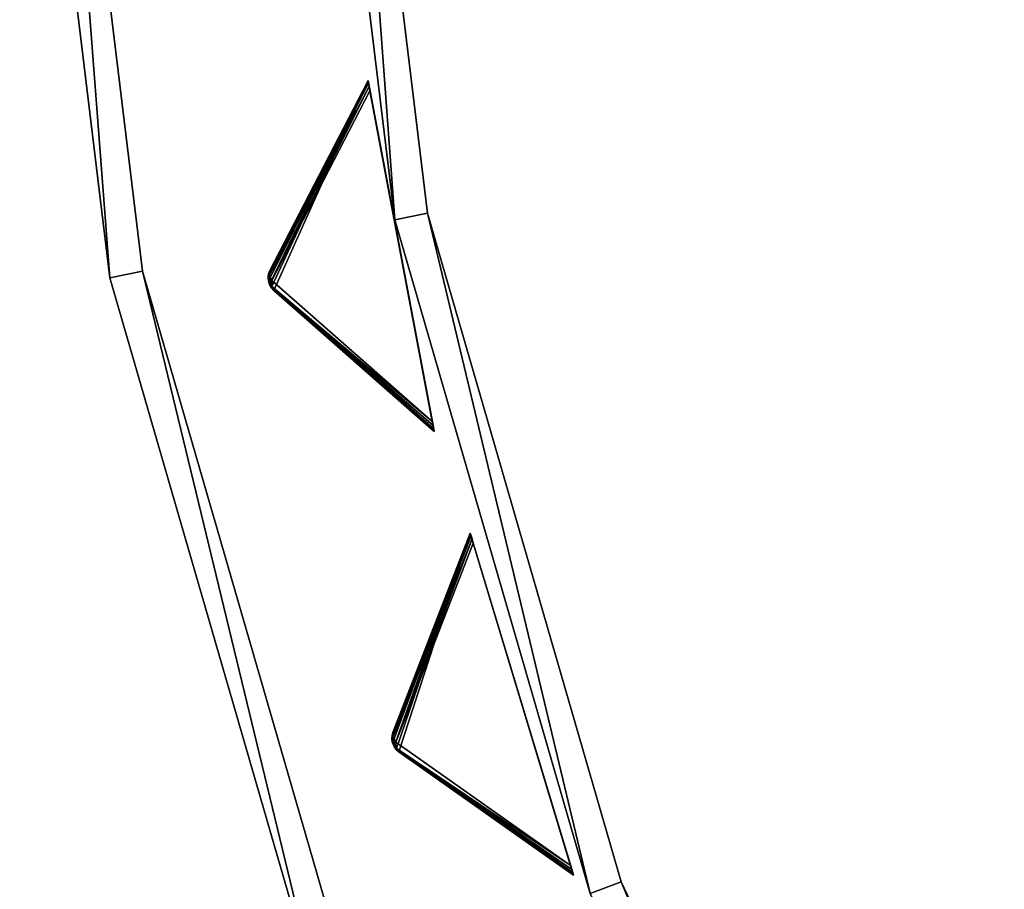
# Model space of a CAD drawing. Extents: x 1035 to 1594, y -280 to 280.
# Tile 156 of 256: x 1035 to 1094, y -93 to -40. Entities that reach past the tile are written whole.
import ezdxf

# ---------------------------------------------------------------- set-up
doc = ezdxf.new("R2010")
doc.units = 0
doc.header["$LTSCALE"] = 25.4
doc.layers.get('0').update_dxf_attribs({"color": 13, "linetype": 'CONTINUOUS'})

# ---------------------------------------------------------------- blocks, each defined once
blk = doc.blocks.new('GRUPUJ_3')
at = {"color": 254}
mesh = blk.add_polyface(dxfattribs=at)
corners = [(11.892, 226.507, 150), (6.217, 213.871, 139.866), (15.876, 205.379, 150), (6.068, 214.034, 139.717), (5.959, 214.225, 139.625), (5.895, 214.436, 139.594), (5.878, 214.656, 139.625), (5.91, 214.875, 139.717), (5.989, 215.081, 139.866)]
mesh.append_faces([[corners[k] for k in face] for face in [(0, 1, 2), (7, 0, 8)]], dxfattribs={"vtx0": -1, "color": 254})
mesh.append_faces([[corners[k] for k in face] for face in [(1, 0, 3), (3, 0, 4), (4, 0, 5), (5, 0, 6), (6, 0, 7)]], dxfattribs={"vtx0": -1, "vtx1": -1, "color": 254})
mesh = blk.add_polyface(dxfattribs=at)
corners = [(11.892, 226.507, 0.616), (11.899, 226.466, 0.357), (5.953, 214.797, 10.41)]
mesh.append_faces([[corners[k] for k in face] for face in [(0, 1, 2)]], dxfattribs={"color": 254})
mesh = blk.add_polyface(dxfattribs=at)
corners = [(11.892, 226.507, 0.616), (5.953, 214.797, 10.41), (5.989, 215.081, 10.75)]
mesh.append_faces([[corners[k] for k in face] for face in [(0, 1, 2)]], dxfattribs={"color": 254})
mesh = blk.add_polyface(dxfattribs=at)
corners = [(11.899, 226.466, 0.357), (11.922, 226.347, 0.162), (5.953, 214.797, 10.41)]
mesh.append_faces([[corners[k] for k in face] for face in [(0, 1, 2)]], dxfattribs={"color": 254})
mesh = blk.add_polyface(dxfattribs=at)
corners = [(11.892, 226.507, 150), (5.989, 215.081, 10.75), (5.989, 215.081, 139.866), (11.892, 226.507, 0.616)]
mesh.append_faces([[corners[k] for k in face] for face in [(0, 1, 2), (1, 0, 3)]], dxfattribs={"vtx0": -1, "color": 254})
mesh = blk.add_polyface(dxfattribs=at)
corners = [(15.868, 205.419, 0.357), (15.876, 205.379, 150), (15.876, 205.379, 0.616), (11.892, 226.507, 150), (15.846, 205.538, 0.162), (15.809, 205.73, 0.041), (15.761, 205.984), (12.006, 225.902), (11.958, 226.156, 0.041), (11.922, 226.347, 0.162), (11.899, 226.466, 0.357), (11.892, 226.507, 0.616)]
mesh.append_faces([[corners[k] for k in face] for face in [(0, 1, 2), (3, 10, 11)]], dxfattribs={"vtx0": -1, "color": 254})
mesh.append_faces([[corners[k] for k in face] for face in [(1, 0, 3)]], dxfattribs={"vtx0": -1, "vtx1": -1, "color": 254})
mesh.append_faces([[corners[k] for k in face] for face in [(3, 0, 4), (3, 4, 5), (3, 5, 6), (3, 6, 7), (3, 7, 8), (3, 8, 9), (3, 9, 10)]], dxfattribs={"vtx0": -1, "vtx2": -1, "color": 254})
mesh = blk.add_polyface(dxfattribs=at)
corners = [(11.922, 226.347, 0.162), (11.958, 226.156, 0.041), (5.953, 214.797, 10.41)]
mesh.append_faces([[corners[k] for k in face] for face in [(0, 1, 2)]], dxfattribs={"color": 254})
mesh = blk.add_polyface(dxfattribs=at)
corners = [(11.958, 226.156, 0.041), (6.103, 214.476, 10.134), (5.953, 214.797, 10.41)]
mesh.append_faces([[corners[k] for k in face] for face in [(0, 1, 2)]], dxfattribs={"color": 254})
mesh = blk.add_polyface(dxfattribs=at)
corners = [(11.958, 226.156, 0.041), (12.006, 225.902), (6.103, 214.476, 10.134)]
mesh.append_faces([[corners[k] for k in face] for face in [(0, 1, 2)]], dxfattribs={"color": 254})
mesh = blk.add_polyface(dxfattribs=at)
corners = [(12.006, 225.902), (15.761, 205.984), (6.103, 214.476, 10.134)]
mesh.append_faces([[corners[k] for k in face] for face in [(0, 1, 2)]], dxfattribs={"color": 254})
mesh = blk.add_polyface(dxfattribs=at)
corners = [(5.91, 214.875, 139.717), (5.883, 214.731, 10.75), (5.878, 214.656, 139.625)]
mesh.append_faces([[corners[k] for k in face] for face in [(0, 1, 2)]], dxfattribs={"color": 254})
mesh = blk.add_polyface(dxfattribs=at)
corners = [(5.883, 214.731, 10.75), (5.907, 214.633, 10.507), (5.878, 214.656, 10.75)]
mesh.append_faces([[corners[k] for k in face] for face in [(0, 1, 2)]], dxfattribs={"color": 254})
mesh = blk.add_polyface(dxfattribs=at)
corners = [(5.883, 214.731, 10.75), (5.878, 214.656, 10.75), (5.878, 214.656, 139.625)]
mesh.append_faces([[corners[k] for k in face] for face in [(0, 1, 2)]], dxfattribs={"color": 254})
mesh = blk.add_polyface(dxfattribs=at)
corners = [(5.878, 214.656, 10.75), (5.959, 214.225, 139.625), (5.895, 214.436, 139.594)]
mesh.append_faces([[corners[k] for k in face] for face in [(0, 1, 2)]], dxfattribs={"color": 254})
mesh = blk.add_polyface(dxfattribs=at)
corners = [(5.878, 214.656, 10.75), (5.895, 214.436, 139.594), (5.878, 214.656, 139.625)]
mesh.append_faces([[corners[k] for k in face] for face in [(0, 1, 2)]], dxfattribs={"color": 254})
mesh = blk.add_polyface(dxfattribs=at)
corners = [(5.878, 214.656, 10.75), (5.959, 214.225, 10.75), (5.959, 214.225, 139.625)]
mesh.append_faces([[corners[k] for k in face] for face in [(0, 1, 2)]], dxfattribs={"color": 254})
mesh = blk.add_polyface(dxfattribs=at)
corners = [(5.878, 214.656, 10.75), (5.907, 214.633, 10.507), (5.959, 214.225, 10.75)]
mesh.append_faces([[corners[k] for k in face] for face in [(0, 1, 2)]], dxfattribs={"color": 254})
mesh = blk.add_polyface(dxfattribs=at)
corners = [(5.989, 215.081, 10.75), (5.907, 214.633, 10.507), (5.883, 214.731, 10.75)]
mesh.append_faces([[corners[k] for k in face] for face in [(0, 1, 2)]], dxfattribs={"color": 254})
mesh = blk.add_polyface(dxfattribs=at)
corners = [(5.989, 215.081, 10.75), (5.883, 214.731, 10.75), (5.91, 214.875, 139.717)]
mesh.append_faces([[corners[k] for k in face] for face in [(0, 1, 2)]], dxfattribs={"color": 254})
mesh = blk.add_polyface(dxfattribs=at)
corners = [(5.989, 215.081, 10.75), (5.953, 214.797, 10.41), (5.907, 214.633, 10.507)]
mesh.append_faces([[corners[k] for k in face] for face in [(0, 1, 2)]], dxfattribs={"color": 254})
mesh = blk.add_polyface(dxfattribs=at)
corners = [(5.953, 214.797, 10.41), (6.103, 214.476, 10.134), (5.907, 214.633, 10.507)]
mesh.append_faces([[corners[k] for k in face] for face in [(0, 1, 2)]], dxfattribs={"color": 254})
mesh = blk.add_polyface(dxfattribs=at)
corners = [(5.907, 214.633, 10.507), (5.916, 214.441, 10.541), (5.959, 214.225, 10.75)]
mesh.append_faces([[corners[k] for k in face] for face in [(0, 1, 2)]], dxfattribs={"color": 254})
mesh = blk.add_polyface(dxfattribs=at)
corners = [(5.907, 214.633, 10.507), (6.103, 214.476, 10.134), (5.916, 214.441, 10.541)]
mesh.append_faces([[corners[k] for k in face] for face in [(0, 1, 2)]], dxfattribs={"color": 254})
mesh = blk.add_polyface(dxfattribs=at)
corners = [(5.989, 215.081, 10.75), (5.91, 214.875, 139.717), (5.989, 215.081, 139.866)]
mesh.append_faces([[corners[k] for k in face] for face in [(0, 1, 2)]], dxfattribs={"color": 254})
mesh = blk.add_polyface(dxfattribs=at)
corners = [(6.103, 214.476, 10.134), (5.978, 214.258, 10.507), (5.916, 214.441, 10.541)]
mesh.append_faces([[corners[k] for k in face] for face in [(0, 1, 2)]], dxfattribs={"color": 254})
mesh = blk.add_polyface(dxfattribs=at)
corners = [(5.916, 214.441, 10.541), (5.978, 214.258, 10.507), (5.959, 214.225, 10.75)]
mesh.append_faces([[corners[k] for k in face] for face in [(0, 1, 2)]], dxfattribs={"color": 254})
mesh = blk.add_polyface(dxfattribs=at)
corners = [(5.978, 214.258, 10.507), (5.991, 214.158, 10.75), (5.959, 214.225, 10.75)]
mesh.append_faces([[corners[k] for k in face] for face in [(0, 1, 2)]], dxfattribs={"color": 254})
mesh = blk.add_polyface(dxfattribs=at)
corners = [(5.959, 214.225, 10.75), (6.068, 214.034, 139.717), (5.959, 214.225, 139.625)]
mesh.append_faces([[corners[k] for k in face] for face in [(0, 1, 2)]], dxfattribs={"color": 254})
mesh = blk.add_polyface(dxfattribs=at)
corners = [(5.959, 214.225, 10.75), (5.991, 214.158, 10.75), (6.217, 213.871, 139.866)]
mesh.append_faces([[corners[k] for k in face] for face in [(0, 1, 2)]], dxfattribs={"color": 254})
mesh = blk.add_polyface(dxfattribs=at)
corners = [(5.959, 214.225, 10.75), (6.217, 213.871, 139.866), (6.068, 214.034, 139.717)]
mesh.append_faces([[corners[k] for k in face] for face in [(0, 1, 2)]], dxfattribs={"color": 254})
mesh = blk.add_polyface(dxfattribs=at)
corners = [(6.103, 214.476, 10.134), (6.081, 214.122, 10.41), (5.978, 214.258, 10.507)]
mesh.append_faces([[corners[k] for k in face] for face in [(0, 1, 2)]], dxfattribs={"color": 254})
mesh = blk.add_polyface(dxfattribs=at)
corners = [(5.978, 214.258, 10.507), (6.081, 214.122, 10.41), (5.991, 214.158, 10.75)]
mesh.append_faces([[corners[k] for k in face] for face in [(0, 1, 2)]], dxfattribs={"color": 254})
mesh = blk.add_polyface(dxfattribs=at)
corners = [(5.991, 214.158, 10.75), (6.081, 214.122, 10.41), (6.217, 213.871, 10.75)]
mesh.append_faces([[corners[k] for k in face] for face in [(0, 1, 2)]], dxfattribs={"color": 254})
mesh = blk.add_polyface(dxfattribs=at)
corners = [(5.991, 214.158, 10.75), (6.217, 213.871, 10.75), (6.217, 213.871, 139.866)]
mesh.append_faces([[corners[k] for k in face] for face in [(0, 1, 2)]], dxfattribs={"color": 254})
mesh = blk.add_polyface(dxfattribs=at)
corners = [(6.103, 214.476, 10.134), (15.761, 205.984), (6.081, 214.122, 10.41)]
mesh.append_faces([[corners[k] for k in face] for face in [(0, 1, 2)]], dxfattribs={"color": 254})
mesh = blk.add_polyface(dxfattribs=at)
corners = [(6.081, 214.122, 10.41), (15.868, 205.419, 0.357), (6.217, 213.871, 10.75)]
mesh.append_faces([[corners[k] for k in face] for face in [(0, 1, 2)]], dxfattribs={"color": 254})
mesh = blk.add_polyface(dxfattribs=at)
corners = [(6.081, 214.122, 10.41), (15.846, 205.538, 0.162), (15.868, 205.419, 0.357)]
mesh.append_faces([[corners[k] for k in face] for face in [(0, 1, 2)]], dxfattribs={"color": 254})
mesh = blk.add_polyface(dxfattribs=at)
corners = [(6.081, 214.122, 10.41), (15.809, 205.73, 0.041), (15.846, 205.538, 0.162)]
mesh.append_faces([[corners[k] for k in face] for face in [(0, 1, 2)]], dxfattribs={"color": 254})
mesh = blk.add_polyface(dxfattribs=at)
corners = [(6.081, 214.122, 10.41), (15.761, 205.984), (15.809, 205.73, 0.041)]
mesh.append_faces([[corners[k] for k in face] for face in [(0, 1, 2)]], dxfattribs={"color": 254})
mesh = blk.add_polyface(dxfattribs=at)
corners = [(15.876, 205.379, 150), (6.217, 213.871, 10.75), (15.876, 205.379, 0.616), (6.217, 213.871, 139.866)]
mesh.append_faces([[corners[k] for k in face] for face in [(0, 1, 2), (1, 0, 3)]], dxfattribs={"vtx0": -1, "color": 254})
mesh = blk.add_polyface(dxfattribs=at)
corners = [(6.217, 213.871, 10.75), (15.868, 205.419, 0.357), (15.876, 205.379, 0.616)]
mesh.append_faces([[corners[k] for k in face] for face in [(0, 1, 2)]], dxfattribs={"color": 254})
mesh = blk.add_polyface(dxfattribs=at)
corners = [(18.048, 199.247, 150), (13.748, 186.08, 139.866), (24.255, 178.663, 150), (13.583, 186.226, 139.717), (13.454, 186.405, 139.625), (13.368, 186.608, 139.594), (13.328, 186.825, 139.625), (13.336, 187.045, 139.717), (13.393, 187.259, 139.866)]
mesh.append_faces([[corners[k] for k in face] for face in [(0, 1, 2), (7, 0, 8)]], dxfattribs={"vtx0": -1, "color": 254})
mesh.append_faces([[corners[k] for k in face] for face in [(1, 0, 3), (3, 0, 4), (4, 0, 5), (5, 0, 6), (6, 0, 7)]], dxfattribs={"vtx0": -1, "vtx1": -1, "color": 254})
mesh = blk.add_polyface(dxfattribs=at)
corners = [(18.048, 199.247, 0.616), (13.388, 186.973, 10.41), (13.393, 187.259, 10.75)]
mesh.append_faces([[corners[k] for k in face] for face in [(0, 1, 2)]], dxfattribs={"color": 254})
mesh = blk.add_polyface(dxfattribs=at)
corners = [(18.048, 199.247, 0.616), (18.06, 199.208, 0.357), (13.388, 186.973, 10.41)]
mesh.append_faces([[corners[k] for k in face] for face in [(0, 1, 2)]], dxfattribs={"color": 254})
mesh = blk.add_polyface(dxfattribs=at)
corners = [(18.06, 199.208, 0.357), (18.095, 199.092, 0.162), (13.388, 186.973, 10.41)]
mesh.append_faces([[corners[k] for k in face] for face in [(0, 1, 2)]], dxfattribs={"color": 254})
mesh = blk.add_polyface(dxfattribs=at)
corners = [(18.048, 199.247, 150), (13.393, 187.259, 10.75), (13.393, 187.259, 139.866), (18.048, 199.247, 0.616)]
mesh.append_faces([[corners[k] for k in face] for face in [(0, 1, 2), (1, 0, 3)]], dxfattribs={"vtx0": -1, "color": 254})
mesh = blk.add_polyface(dxfattribs=at)
corners = [(24.243, 178.702, 0.357), (24.255, 178.663, 150), (24.255, 178.663, 0.616), (18.048, 199.247, 150), (24.208, 178.818, 0.162), (24.152, 179.004, 0.041), (24.077, 179.252), (18.226, 198.658), (18.151, 198.906, 0.041), (18.095, 199.092, 0.162), (18.06, 199.208, 0.357), (18.048, 199.247, 0.616)]
mesh.append_faces([[corners[k] for k in face] for face in [(0, 1, 2), (3, 10, 11)]], dxfattribs={"vtx0": -1, "color": 254})
mesh.append_faces([[corners[k] for k in face] for face in [(1, 0, 3)]], dxfattribs={"vtx0": -1, "vtx1": -1, "color": 254})
mesh.append_faces([[corners[k] for k in face] for face in [(3, 0, 4), (3, 4, 5), (3, 5, 6), (3, 6, 7), (3, 7, 8), (3, 8, 9), (3, 9, 10)]], dxfattribs={"vtx0": -1, "vtx2": -1, "color": 254})
mesh = blk.add_polyface(dxfattribs=at)
corners = [(18.095, 199.092, 0.162), (18.151, 198.906, 0.041), (13.388, 186.973, 10.41)]
mesh.append_faces([[corners[k] for k in face] for face in [(0, 1, 2)]], dxfattribs={"color": 254})
mesh = blk.add_polyface(dxfattribs=at)
corners = [(18.151, 198.906, 0.041), (13.571, 186.669, 10.134), (13.388, 186.973, 10.41)]
mesh.append_faces([[corners[k] for k in face] for face in [(0, 1, 2)]], dxfattribs={"color": 254})
mesh = blk.add_polyface(dxfattribs=at)
corners = [(18.151, 198.906, 0.041), (18.226, 198.658), (13.571, 186.669, 10.134)]
mesh.append_faces([[corners[k] for k in face] for face in [(0, 1, 2)]], dxfattribs={"color": 254})
mesh = blk.add_polyface(dxfattribs=at)
corners = [(18.226, 198.658), (24.077, 179.252), (13.571, 186.669, 10.134)]
mesh.append_faces([[corners[k] for k in face] for face in [(0, 1, 2)]], dxfattribs={"color": 254})
mesh = blk.add_polyface(dxfattribs=at)
corners = [(13.393, 187.259, 10.75), (13.36, 186.805, 10.507), (13.325, 186.9, 10.75)]
mesh.append_faces([[corners[k] for k in face] for face in [(0, 1, 2)]], dxfattribs={"color": 254})
mesh = blk.add_polyface(dxfattribs=at)
corners = [(13.393, 187.259, 10.75), (13.325, 186.9, 10.75), (13.336, 187.045, 139.717)]
mesh.append_faces([[corners[k] for k in face] for face in [(0, 1, 2)]], dxfattribs={"color": 254})
mesh = blk.add_polyface(dxfattribs=at)
corners = [(13.336, 187.045, 139.717), (13.325, 186.9, 10.75), (13.328, 186.825, 139.625)]
mesh.append_faces([[corners[k] for k in face] for face in [(0, 1, 2)]], dxfattribs={"color": 254})
mesh = blk.add_polyface(dxfattribs=at)
corners = [(13.325, 186.9, 10.75), (13.36, 186.805, 10.507), (13.328, 186.825, 10.75)]
mesh.append_faces([[corners[k] for k in face] for face in [(0, 1, 2)]], dxfattribs={"color": 254})
mesh = blk.add_polyface(dxfattribs=at)
corners = [(13.325, 186.9, 10.75), (13.328, 186.825, 10.75), (13.328, 186.825, 139.625)]
mesh.append_faces([[corners[k] for k in face] for face in [(0, 1, 2)]], dxfattribs={"color": 254})
mesh = blk.add_polyface(dxfattribs=at)
corners = [(13.328, 186.825, 10.75), (13.36, 186.805, 10.507), (13.454, 186.405, 10.75)]
mesh.append_faces([[corners[k] for k in face] for face in [(0, 1, 2)]], dxfattribs={"color": 254})
mesh = blk.add_polyface(dxfattribs=at)
corners = [(13.328, 186.825, 10.75), (13.454, 186.405, 10.75), (13.454, 186.405, 139.625)]
mesh.append_faces([[corners[k] for k in face] for face in [(0, 1, 2)]], dxfattribs={"color": 254})
mesh = blk.add_polyface(dxfattribs=at)
corners = [(13.328, 186.825, 10.75), (13.454, 186.405, 139.625), (13.368, 186.608, 139.594)]
mesh.append_faces([[corners[k] for k in face] for face in [(0, 1, 2)]], dxfattribs={"color": 254})
mesh = blk.add_polyface(dxfattribs=at)
corners = [(13.328, 186.825, 10.75), (13.368, 186.608, 139.594), (13.328, 186.825, 139.625)]
mesh.append_faces([[corners[k] for k in face] for face in [(0, 1, 2)]], dxfattribs={"color": 254})
mesh = blk.add_polyface(dxfattribs=at)
corners = [(13.393, 187.259, 10.75), (13.336, 187.045, 139.717), (13.393, 187.259, 139.866)]
mesh.append_faces([[corners[k] for k in face] for face in [(0, 1, 2)]], dxfattribs={"color": 254})
mesh = blk.add_polyface(dxfattribs=at)
corners = [(13.393, 187.259, 10.75), (13.388, 186.973, 10.41), (13.36, 186.805, 10.507)]
mesh.append_faces([[corners[k] for k in face] for face in [(0, 1, 2)]], dxfattribs={"color": 254})
mesh = blk.add_polyface(dxfattribs=at)
corners = [(13.388, 186.973, 10.41), (13.571, 186.669, 10.134), (13.36, 186.805, 10.507)]
mesh.append_faces([[corners[k] for k in face] for face in [(0, 1, 2)]], dxfattribs={"color": 254})
mesh = blk.add_polyface(dxfattribs=at)
corners = [(13.36, 186.805, 10.507), (13.389, 186.614, 10.541), (13.454, 186.405, 10.75)]
mesh.append_faces([[corners[k] for k in face] for face in [(0, 1, 2)]], dxfattribs={"color": 254})
mesh = blk.add_polyface(dxfattribs=at)
corners = [(13.36, 186.805, 10.507), (13.571, 186.669, 10.134), (13.389, 186.614, 10.541)]
mesh.append_faces([[corners[k] for k in face] for face in [(0, 1, 2)]], dxfattribs={"color": 254})
mesh = blk.add_polyface(dxfattribs=at)
corners = [(13.571, 186.669, 10.134), (13.47, 186.439, 10.507), (13.389, 186.614, 10.541)]
mesh.append_faces([[corners[k] for k in face] for face in [(0, 1, 2)]], dxfattribs={"color": 254})
mesh = blk.add_polyface(dxfattribs=at)
corners = [(13.389, 186.614, 10.541), (13.47, 186.439, 10.507), (13.454, 186.405, 10.75)]
mesh.append_faces([[corners[k] for k in face] for face in [(0, 1, 2)]], dxfattribs={"color": 254})
mesh = blk.add_polyface(dxfattribs=at)
corners = [(13.47, 186.439, 10.507), (13.494, 186.341, 10.75), (13.454, 186.405, 10.75)]
mesh.append_faces([[corners[k] for k in face] for face in [(0, 1, 2)]], dxfattribs={"color": 254})
mesh = blk.add_polyface(dxfattribs=at)
corners = [(13.454, 186.405, 10.75), (13.494, 186.341, 10.75), (13.748, 186.08, 139.866)]
mesh.append_faces([[corners[k] for k in face] for face in [(0, 1, 2)]], dxfattribs={"color": 254})
mesh = blk.add_polyface(dxfattribs=at)
corners = [(13.454, 186.405, 10.75), (13.583, 186.226, 139.717), (13.454, 186.405, 139.625)]
mesh.append_faces([[corners[k] for k in face] for face in [(0, 1, 2)]], dxfattribs={"color": 254})
mesh = blk.add_polyface(dxfattribs=at)
corners = [(13.748, 186.08, 139.866), (13.583, 186.226, 139.717), (13.454, 186.405, 10.75)]
mesh.append_faces([[corners[k] for k in face] for face in [(0, 1, 2)]], dxfattribs={"color": 254})
mesh = blk.add_polyface(dxfattribs=at)
corners = [(13.571, 186.669, 10.134), (13.586, 186.315, 10.41), (13.47, 186.439, 10.507)]
mesh.append_faces([[corners[k] for k in face] for face in [(0, 1, 2)]], dxfattribs={"color": 254})
mesh = blk.add_polyface(dxfattribs=at)
corners = [(13.47, 186.439, 10.507), (13.586, 186.315, 10.41), (13.494, 186.341, 10.75)]
mesh.append_faces([[corners[k] for k in face] for face in [(0, 1, 2)]], dxfattribs={"color": 254})
mesh = blk.add_polyface(dxfattribs=at)
corners = [(13.494, 186.341, 10.75), (13.748, 186.08, 10.75), (13.748, 186.08, 139.866)]
mesh.append_faces([[corners[k] for k in face] for face in [(0, 1, 2)]], dxfattribs={"color": 254})
mesh = blk.add_polyface(dxfattribs=at)
corners = [(13.494, 186.341, 10.75), (13.586, 186.315, 10.41), (13.748, 186.08, 10.75)]
mesh.append_faces([[corners[k] for k in face] for face in [(0, 1, 2)]], dxfattribs={"color": 254})
mesh = blk.add_polyface(dxfattribs=at)
corners = [(13.571, 186.669, 10.134), (24.077, 179.252), (13.586, 186.315, 10.41)]
mesh.append_faces([[corners[k] for k in face] for face in [(0, 1, 2)]], dxfattribs={"color": 254})
mesh = blk.add_polyface(dxfattribs=at)
corners = [(13.748, 186.08, 10.75), (13.586, 186.315, 10.41), (24.243, 178.702, 0.357)]
mesh.append_faces([[corners[k] for k in face] for face in [(0, 1, 2)]], dxfattribs={"color": 254})
mesh = blk.add_polyface(dxfattribs=at)
corners = [(13.586, 186.315, 10.41), (24.208, 178.818, 0.162), (24.243, 178.702, 0.357)]
mesh.append_faces([[corners[k] for k in face] for face in [(0, 1, 2)]], dxfattribs={"color": 254})
mesh = blk.add_polyface(dxfattribs=at)
corners = [(13.586, 186.315, 10.41), (24.152, 179.004, 0.041), (24.208, 178.818, 0.162)]
mesh.append_faces([[corners[k] for k in face] for face in [(0, 1, 2)]], dxfattribs={"color": 254})
mesh = blk.add_polyface(dxfattribs=at)
corners = [(13.586, 186.315, 10.41), (24.077, 179.252), (24.152, 179.004, 0.041)]
mesh.append_faces([[corners[k] for k in face] for face in [(0, 1, 2)]], dxfattribs={"color": 254})
mesh = blk.add_polyface(dxfattribs=at)
corners = [(13.748, 186.08, 10.75), (24.243, 178.702, 0.357), (24.255, 178.663, 0.616)]
mesh.append_faces([[corners[k] for k in face] for face in [(0, 1, 2)]], dxfattribs={"color": 254})
mesh = blk.add_polyface(dxfattribs=at)
corners = [(24.255, 178.663, 150), (13.748, 186.08, 10.75), (24.255, 178.663, 0.616), (13.748, 186.08, 139.866)]
mesh.append_faces([[corners[k] for k in face] for face in [(0, 1, 2), (1, 0, 3)]], dxfattribs={"vtx0": -1, "color": 254})
blk = doc.blocks.new('CRISTAL-M-7628-7627_STL_1')
at = {"color": 0}
blk.add_blockref('GRUPUJ_3', (14.455, -270.63, 250.002), dxfattribs=at)
at = {"color": 250}
mesh = blk.add_polyface(dxfattribs=at)
corners = [(5.38, -11.274, 430.002), (7.378, -11.194, 430.002), (7.194, 33.75, 430.002), (10.811, -56.007, 430.002), (12.771, -55.607, 430.002), (23.348, -99.289, 430.002), (25.218, -98.58, 430.002), (42.665, -140, 430.002), (44.397, -139, 430.002), (68.263, -177.085, 430.002), (69.812, -175.82, 430.002), (99.478, -209.583, 430.002), (100.804, -208.086, 430.002), (135.502, -236.653, 430.002), (136.571, -234.963, 430.002), (175.402, -257.594, 430.002), (176.186, -255.754, 430.002), (218.144, -271.864, 430.002), (218.623, -269.922, 430.002), (262.622, -279.092, 430.002), (262.783, -277.099, 430.002), (285.152, -280, 430.002), (285.152, -278, 430.002), (307.683, -279.092, 430.002), (307.522, -277.099, 430.002), (351.682, -269.922, 430.002), (352.161, -271.864, 430.002), (394.119, -255.754, 430.002), (394.903, -257.594, 430.002), (433.734, -234.963, 430.002), (434.803, -236.653, 430.002), (469.501, -208.086, 430.002), (470.827, -209.583, 430.002), (500.493, -175.82, 430.002), (502.042, -177.085, 430.002), (525.908, -139, 430.002), (527.64, -140, 430.002), (545.087, -98.58, 430.002), (546.957, -99.289, 430.002), (557.534, -55.607, 430.002), (559.494, -56.007, 430.002), (562.927, -11.194, 430.002), (564.925, -11.274, 430.002), (563.111, 33.75, 430.002), (9.179, 33.509, 430.002), (16.207, 77.901, 430.002), (18.128, 77.344, 430.002), (32.186, 120.034, 430.002), (33.993, 119.177, 430.002), (54.717, 159.058, 430.002), (56.363, 157.922, 430.002), (83.216, 193.963, 430.002), (84.658, 192.577, 430.002), (116.945, 223.844, 430.002), (118.146, 222.245, 430.002), (155.03, 247.928, 430.002), (155.959, 246.157, 430.002), (196.485, 265.59, 430.002), (197.119, 263.693, 430.002), (240.237, 276.374, 430.002), (240.558, 274.4, 430.002), (285.152, 280, 430.002), (285.152, 278, 430.002), (329.747, 274.4, 430.002), (330.068, 276.374, 430.002), (373.186, 263.693, 430.002), (373.819, 265.59, 430.002), (414.345, 246.157, 430.002), (415.275, 247.928, 430.002), (452.159, 222.245, 430.002), (453.36, 223.844, 430.002), (485.647, 192.577, 430.002), (487.089, 193.963, 430.002), (513.942, 157.922, 430.002), (515.588, 159.058, 430.002), (536.312, 119.177, 430.002), (538.119, 120.034, 430.002), (552.177, 77.344, 430.002), (554.098, 77.901, 430.002), (561.126, 33.509, 430.002)]
mesh.append_faces([[corners[k] for k in face] for face in [(0, 1, 2), (1, 3, 4), (4, 5, 6), (6, 7, 8), (8, 9, 10), (10, 11, 12), (12, 13, 14), (14, 15, 16), (16, 17, 18), (18, 19, 20), (20, 21, 22), (22, 23, 24), (24, 23, 25), (25, 26, 27), (27, 28, 29), (29, 30, 31), (31, 32, 33), (33, 34, 35), (35, 36, 37), (37, 38, 39), (39, 40, 41), (2, 44, 45), (44, 2, 1), (45, 46, 47), (47, 48, 49), (49, 50, 51), (51, 52, 53), (53, 54, 55), (55, 56, 57), (57, 58, 59), (59, 60, 61), (61, 63, 64), (64, 65, 66), (66, 67, 68), (68, 69, 70), (70, 71, 72), (72, 73, 74), (74, 75, 76), (76, 77, 78), (78, 79, 43)]], dxfattribs={"vtx0": -1, "vtx1": -1, "color": 250})
mesh.append_faces([[corners[k] for k in face] for face in [(1, 0, 3), (4, 3, 5), (6, 5, 7), (8, 7, 9), (10, 9, 11), (12, 11, 13), (14, 13, 15), (16, 15, 17), (18, 17, 19), (20, 19, 21), (22, 21, 23), (25, 23, 26), (27, 26, 28), (29, 28, 30), (31, 30, 32), (33, 32, 34), (35, 34, 36), (37, 36, 38), (39, 38, 40), (41, 40, 42), (41, 42, 43), (45, 44, 46), (47, 46, 48), (49, 48, 50), (51, 50, 52), (53, 52, 54), (55, 54, 56), (57, 56, 58), (59, 58, 60), (61, 60, 62), (61, 62, 63), (64, 63, 65), (66, 65, 67), (68, 67, 69), (70, 69, 71), (72, 71, 73), (74, 73, 75), (76, 75, 77), (78, 77, 79), (43, 79, 41)]], dxfattribs={"vtx0": -1, "vtx2": -1, "color": 250})
mesh = blk.add_polyface(dxfattribs=at)
corners = [(7.194, 33.75, 410.002), (9.179, 33.509, 410.002), (7.378, -11.194, 410.002), (16.207, 77.901, 410.002), (18.128, 77.344, 410.002), (32.186, 120.034, 410.002), (33.993, 119.177, 410.002), (54.717, 159.058, 410.002), (56.363, 157.922, 410.002), (83.216, 193.963, 410.002), (84.658, 192.577, 410.002), (116.945, 223.844, 410.002), (118.146, 222.245, 410.002), (155.03, 247.928, 410.002), (155.959, 246.157, 410.002), (196.485, 265.59, 410.002), (197.119, 263.693, 410.002), (240.237, 276.374, 410.002), (240.558, 274.4, 410.002), (285.152, 280, 410.002), (285.152, 278, 410.002), (330.068, 276.374, 410.002), (329.747, 274.4, 410.002), (373.186, 263.693, 410.002), (373.819, 265.59, 410.002), (414.345, 246.157, 410.002), (415.275, 247.928, 410.002), (452.159, 222.245, 410.002), (453.36, 223.844, 410.002), (485.647, 192.577, 410.002), (487.089, 193.963, 410.002), (513.942, 157.922, 410.002), (515.588, 159.058, 410.002), (536.312, 119.177, 410.002), (538.119, 120.034, 410.002), (552.177, 77.344, 410.002), (554.098, 77.901, 410.002), (561.126, 33.509, 410.002), (563.111, 33.75, 410.002), (562.927, -11.194, 410.002), (5.38, -11.274, 410.002), (10.811, -56.007, 410.002), (12.771, -55.607, 410.002), (23.348, -99.289, 410.002), (25.218, -98.58, 410.002), (42.665, -140, 410.002), (44.397, -139, 410.002), (68.263, -177.085, 410.002), (69.812, -175.82, 410.002), (99.478, -209.583, 410.002), (100.804, -208.086, 410.002), (135.502, -236.653, 410.002), (136.571, -234.963, 410.002), (175.402, -257.594, 410.002), (176.186, -255.754, 410.002), (218.144, -271.864, 410.002), (218.623, -269.922, 410.002), (262.622, -279.092, 410.002), (262.783, -277.099, 410.002), (285.152, -280, 410.002), (285.152, -278, 410.002), (307.522, -277.099, 410.002), (307.683, -279.092, 410.002), (351.682, -269.922, 410.002), (352.161, -271.864, 410.002), (394.119, -255.754, 410.002), (394.903, -257.594, 410.002), (433.734, -234.963, 410.002), (434.803, -236.653, 410.002), (469.501, -208.086, 410.002), (470.827, -209.583, 410.002), (500.493, -175.82, 410.002), (502.042, -177.085, 410.002), (525.908, -139, 410.002), (527.64, -140, 410.002), (545.087, -98.58, 410.002), (546.957, -99.289, 410.002), (557.534, -55.607, 410.002), (559.494, -56.007, 410.002), (564.925, -11.274, 410.002)]
mesh.append_faces([[corners[k] for k in face] for face in [(1, 3, 4), (4, 5, 6), (6, 7, 8), (8, 9, 10), (10, 11, 12), (12, 13, 14), (14, 15, 16), (16, 17, 18), (18, 19, 20), (20, 21, 22), (22, 21, 23), (23, 24, 25), (25, 26, 27), (27, 28, 29), (29, 30, 31), (31, 32, 33), (33, 34, 35), (35, 36, 37), (37, 38, 39), (40, 2, 41), (41, 42, 43), (43, 44, 45), (45, 46, 47), (47, 48, 49), (49, 50, 51), (51, 52, 53), (53, 54, 55), (55, 56, 57), (57, 58, 59), (59, 61, 62), (62, 63, 64), (64, 65, 66), (66, 67, 68), (68, 69, 70), (70, 71, 72), (72, 73, 74), (74, 75, 76), (76, 77, 78), (78, 39, 79), (79, 39, 38)]], dxfattribs={"vtx0": -1, "vtx1": -1, "color": 250})
mesh.append_faces([[corners[k] for k in face] for face in [(0, 1, 2), (1, 0, 3), (4, 3, 5), (6, 5, 7), (8, 7, 9), (10, 9, 11), (12, 11, 13), (14, 13, 15), (16, 15, 17), (18, 17, 19), (20, 19, 21), (23, 21, 24), (25, 24, 26), (27, 26, 28), (29, 28, 30), (31, 30, 32), (33, 32, 34), (35, 34, 36), (37, 36, 38), (2, 40, 0), (41, 2, 42), (43, 42, 44), (45, 44, 46), (47, 46, 48), (49, 48, 50), (51, 50, 52), (53, 52, 54), (55, 54, 56), (57, 56, 58), (59, 58, 60), (59, 60, 61), (62, 61, 63), (64, 63, 65), (66, 65, 67), (68, 67, 69), (70, 69, 71), (72, 71, 73), (74, 73, 75), (76, 75, 77), (78, 77, 39)]], dxfattribs={"vtx0": -1, "vtx2": -1, "color": 250})
mesh = blk.add_polyface(dxfattribs=at)
corners = [(22.865, -10.57, 417.002), (24.864, -10.489, 417.002), (24.566, 31.641, 417.002), (27.957, -52.507, 417.002), (29.917, -52.107, 417.002), (39.711, -93.084, 417.002), (41.581, -92.375, 417.002), (57.821, -131.25, 417.002), (59.553, -130.25, 417.002), (81.819, -166.017, 417.002), (83.368, -164.752, 417.002), (111.083, -196.484, 417.002), (112.409, -194.987, 417.002), (144.855, -221.862, 417.002), (145.924, -220.172, 417.002), (182.261, -241.495, 417.002), (183.045, -239.655, 417.002), (222.332, -254.872, 417.002), (222.811, -252.93, 417.002), (264.03, -261.649, 417.002), (264.191, -259.655, 417.002), (285.152, -262.5, 417.002), (285.152, -260.5, 417.002), (306.275, -261.649, 417.002), (306.114, -259.655, 417.002), (347.494, -252.93, 417.002), (347.973, -254.872, 417.002), (387.26, -239.655, 417.002), (388.044, -241.495, 417.002), (424.381, -220.172, 417.002), (425.45, -221.862, 417.002), (457.896, -194.987, 417.002), (459.222, -196.484, 417.002), (486.937, -164.752, 417.002), (488.486, -166.017, 417.002), (510.752, -130.25, 417.002), (512.484, -131.25, 417.002), (528.724, -92.375, 417.002), (530.594, -93.084, 417.002), (540.388, -52.107, 417.002), (542.348, -52.507, 417.002), (545.441, -10.489, 417.002), (547.44, -10.57, 417.002), (545.739, 31.641, 417.002), (26.552, 31.4, 417.002), (33.016, 73.032, 417.002), (34.937, 72.476, 417.002), (47.997, 112.532, 417.002), (49.804, 111.674, 417.002), (69.119, 149.117, 417.002), (70.765, 147.981, 417.002), (95.837, 181.84, 417.002), (97.279, 180.455, 417.002), (127.458, 209.854, 417.002), (128.659, 208.255, 417.002), (163.163, 232.432, 417.002), (164.092, 230.661, 417.002), (202.027, 248.991, 417.002), (202.66, 247.094, 417.002), (243.044, 259.101, 417.002), (243.365, 257.127, 417.002), (285.152, 262.5, 417.002), (285.152, 260.5, 417.002), (326.94, 257.127, 417.002), (327.26, 259.101, 417.002), (367.644, 247.094, 417.002), (368.278, 248.991, 417.002), (406.213, 230.661, 417.002), (407.142, 232.432, 417.002), (441.646, 208.255, 417.002), (442.847, 209.854, 417.002), (473.026, 180.455, 417.002), (474.468, 181.84, 417.002), (499.54, 147.981, 417.002), (501.186, 149.117, 417.002), (520.501, 111.674, 417.002), (522.308, 112.532, 417.002), (535.367, 72.476, 417.002), (537.288, 73.032, 417.002), (543.753, 31.4, 417.002)]
mesh.append_faces([[corners[k] for k in face] for face in [(0, 1, 2), (1, 3, 4), (4, 5, 6), (6, 7, 8), (8, 9, 10), (10, 11, 12), (12, 13, 14), (14, 15, 16), (16, 17, 18), (18, 19, 20), (20, 21, 22), (22, 23, 24), (24, 23, 25), (25, 26, 27), (27, 28, 29), (29, 30, 31), (31, 32, 33), (33, 34, 35), (35, 36, 37), (37, 38, 39), (39, 40, 41), (2, 44, 45), (44, 2, 1), (45, 46, 47), (47, 48, 49), (49, 50, 51), (51, 52, 53), (53, 54, 55), (55, 56, 57), (57, 58, 59), (59, 60, 61), (61, 63, 64), (64, 65, 66), (66, 67, 68), (68, 69, 70), (70, 71, 72), (72, 73, 74), (74, 75, 76), (76, 77, 78), (78, 79, 43)]], dxfattribs={"vtx0": -1, "vtx1": -1, "color": 250})
mesh.append_faces([[corners[k] for k in face] for face in [(1, 0, 3), (4, 3, 5), (6, 5, 7), (8, 7, 9), (10, 9, 11), (12, 11, 13), (14, 13, 15), (16, 15, 17), (18, 17, 19), (20, 19, 21), (22, 21, 23), (25, 23, 26), (27, 26, 28), (29, 28, 30), (31, 30, 32), (33, 32, 34), (35, 34, 36), (37, 36, 38), (39, 38, 40), (41, 40, 42), (41, 42, 43), (45, 44, 46), (47, 46, 48), (49, 48, 50), (51, 50, 52), (53, 52, 54), (55, 54, 56), (57, 56, 58), (59, 58, 60), (61, 60, 62), (61, 62, 63), (64, 63, 65), (66, 65, 67), (68, 67, 69), (70, 69, 71), (72, 71, 73), (74, 73, 75), (76, 75, 77), (78, 77, 79), (43, 79, 41)]], dxfattribs={"vtx0": -1, "vtx2": -1, "color": 250})
mesh = blk.add_polyface(dxfattribs=at)
corners = [(24.566, 31.641, 410.002), (26.552, 31.4, 410.002), (24.864, -10.489, 410.002), (33.016, 73.032, 410.002), (34.937, 72.476, 410.002), (47.997, 112.532, 410.002), (49.804, 111.674, 410.002), (69.119, 149.117, 410.002), (70.765, 147.981, 410.002), (95.837, 181.84, 410.002), (97.279, 180.455, 410.002), (127.458, 209.854, 410.002), (128.659, 208.255, 410.002), (163.163, 232.432, 410.002), (164.092, 230.661, 410.002), (202.027, 248.991, 410.002), (202.66, 247.094, 410.002), (243.044, 259.101, 410.002), (243.365, 257.127, 410.002), (285.152, 262.5, 410.002), (285.152, 260.5, 410.002), (327.26, 259.101, 410.002), (326.94, 257.127, 410.002), (367.644, 247.094, 410.002), (368.278, 248.991, 410.002), (406.213, 230.661, 410.002), (407.142, 232.432, 410.002), (441.646, 208.255, 410.002), (442.847, 209.854, 410.002), (473.026, 180.455, 410.002), (474.468, 181.84, 410.002), (499.54, 147.981, 410.002), (501.186, 149.117, 410.002), (520.501, 111.674, 410.002), (522.308, 112.532, 410.002), (535.367, 72.476, 410.002), (537.288, 73.032, 410.002), (543.753, 31.4, 410.002), (545.739, 31.641, 410.002), (545.441, -10.489, 410.002), (22.865, -10.57, 410.002), (27.957, -52.507, 410.002), (29.917, -52.107, 410.002), (39.711, -93.084, 410.002), (41.581, -92.375, 410.002), (57.821, -131.25, 410.002), (59.553, -130.25, 410.002), (81.819, -166.017, 410.002), (83.368, -164.752, 410.002), (111.083, -196.484, 410.002), (112.409, -194.987, 410.002), (144.855, -221.862, 410.002), (145.924, -220.172, 410.002), (182.261, -241.495, 410.002), (183.045, -239.655, 410.002), (222.332, -254.872, 410.002), (222.811, -252.93, 410.002), (264.03, -261.649, 410.002), (264.191, -259.655, 410.002), (285.152, -262.5, 410.002), (285.152, -260.5, 410.002), (306.114, -259.655, 410.002), (306.275, -261.649, 410.002), (347.494, -252.93, 410.002), (347.973, -254.872, 410.002), (387.26, -239.655, 410.002), (388.044, -241.495, 410.002), (424.381, -220.172, 410.002), (425.45, -221.862, 410.002), (457.896, -194.987, 410.002), (459.222, -196.484, 410.002), (486.937, -164.752, 410.002), (488.486, -166.017, 410.002), (510.752, -130.25, 410.002), (512.484, -131.25, 410.002), (528.724, -92.375, 410.002), (530.594, -93.084, 410.002), (540.388, -52.107, 410.002), (542.348, -52.507, 410.002), (547.44, -10.57, 410.002)]
mesh.append_faces([[corners[k] for k in face] for face in [(1, 3, 4), (4, 5, 6), (6, 7, 8), (8, 9, 10), (10, 11, 12), (12, 13, 14), (14, 15, 16), (16, 17, 18), (18, 19, 20), (20, 21, 22), (22, 21, 23), (23, 24, 25), (25, 26, 27), (27, 28, 29), (29, 30, 31), (31, 32, 33), (33, 34, 35), (35, 36, 37), (37, 38, 39), (40, 2, 41), (41, 42, 43), (43, 44, 45), (45, 46, 47), (47, 48, 49), (49, 50, 51), (51, 52, 53), (53, 54, 55), (55, 56, 57), (57, 58, 59), (59, 61, 62), (62, 63, 64), (64, 65, 66), (66, 67, 68), (68, 69, 70), (70, 71, 72), (72, 73, 74), (74, 75, 76), (76, 77, 78), (78, 39, 79), (79, 39, 38)]], dxfattribs={"vtx0": -1, "vtx1": -1, "color": 250})
mesh.append_faces([[corners[k] for k in face] for face in [(0, 1, 2), (1, 0, 3), (4, 3, 5), (6, 5, 7), (8, 7, 9), (10, 9, 11), (12, 11, 13), (14, 13, 15), (16, 15, 17), (18, 17, 19), (20, 19, 21), (23, 21, 24), (25, 24, 26), (27, 26, 28), (29, 28, 30), (31, 30, 32), (33, 32, 34), (35, 34, 36), (37, 36, 38), (2, 40, 0), (41, 2, 42), (43, 42, 44), (45, 44, 46), (47, 46, 48), (49, 48, 50), (51, 50, 52), (53, 52, 54), (55, 54, 56), (57, 56, 58), (59, 58, 60), (59, 60, 61), (62, 61, 63), (64, 63, 65), (66, 65, 67), (68, 67, 69), (70, 69, 71), (72, 71, 73), (74, 73, 75), (76, 75, 77), (78, 77, 39)]], dxfattribs={"vtx0": -1, "vtx2": -1, "color": 250})
mesh = blk.add_polyface(dxfattribs=at)
corners = [(22.865, -10.57, 417.002), (27.957, -52.507, 410.002), (27.957, -52.507, 417.002), (22.865, -10.57, 410.002)]
mesh.append_faces([[corners[k] for k in face] for face in [(0, 1, 2), (1, 0, 3)]], dxfattribs={"vtx0": -1, "color": 250})
mesh = blk.add_polyface(dxfattribs=at)
corners = [(24.864, -10.489, 410.002), (29.917, -52.107, 417.002), (29.917, -52.107, 410.002), (24.864, -10.489, 417.002)]
mesh.append_faces([[corners[k] for k in face] for face in [(0, 1, 2), (1, 0, 3)]], dxfattribs={"vtx0": -1, "color": 250})
mesh = blk.add_polyface(dxfattribs=at)
corners = [(7.378, -11.194, 410.002), (12.771, -55.607, 430.002), (12.771, -55.607, 410.002), (7.378, -11.194, 430.002)]
mesh.append_faces([[corners[k] for k in face] for face in [(0, 1, 2), (1, 0, 3)]], dxfattribs={"vtx0": -1, "color": 250})
mesh = blk.add_polyface(dxfattribs=at)
corners = [(5.38, -11.274, 430.002), (10.811, -56.007, 410.002), (10.811, -56.007, 430.002), (5.38, -11.274, 410.002)]
mesh.append_faces([[corners[k] for k in face] for face in [(0, 1, 2), (1, 0, 3)]], dxfattribs={"vtx0": -1, "color": 250})
mesh = blk.add_polyface(dxfattribs=at)
corners = [(29.917, -52.107, 410.002), (41.581, -92.375, 417.002), (41.581, -92.375, 410.002), (29.917, -52.107, 417.002)]
mesh.append_faces([[corners[k] for k in face] for face in [(0, 1, 2), (1, 0, 3)]], dxfattribs={"vtx0": -1, "color": 250})
mesh = blk.add_polyface(dxfattribs=at)
corners = [(27.957, -52.507, 417.002), (39.711, -93.084, 410.002), (39.711, -93.084, 417.002), (27.957, -52.507, 410.002)]
mesh.append_faces([[corners[k] for k in face] for face in [(0, 1, 2), (1, 0, 3)]], dxfattribs={"vtx0": -1, "color": 250})
mesh = blk.add_polyface(dxfattribs=at)
corners = [(12.771, -55.607, 410.002), (25.218, -98.58, 430.002), (25.218, -98.58, 410.002), (12.771, -55.607, 430.002)]
mesh.append_faces([[corners[k] for k in face] for face in [(0, 1, 2), (1, 0, 3)]], dxfattribs={"vtx0": -1, "color": 250})
mesh = blk.add_polyface(dxfattribs=at)
corners = [(10.811, -56.007, 430.002), (23.348, -99.289, 410.002), (23.348, -99.289, 430.002), (10.811, -56.007, 410.002)]
mesh.append_faces([[corners[k] for k in face] for face in [(0, 1, 2), (1, 0, 3)]], dxfattribs={"vtx0": -1, "color": 250})
mesh = blk.add_polyface(dxfattribs=at)
corners = [(41.581, -92.375, 410.002), (59.553, -130.25, 417.002), (59.553, -130.25, 410.002), (41.581, -92.375, 417.002)]
mesh.append_faces([[corners[k] for k in face] for face in [(0, 1, 2), (1, 0, 3)]], dxfattribs={"vtx0": -1, "color": 250})
blk = doc.blocks.new('GRUPUJ_5')
at = {"color": 0}
blk.add_blockref('CRISTAL-M-7628-7627_STL_1', (-5.38, 280, -0.002), dxfattribs=at)
blk = doc.blocks.new('GRUPUJ_8')
at = {"color": 0}
blk.add_blockref('GRUPUJ_5', (0, 0), dxfattribs=at)

msp = doc.modelspace()

# ---------------------------------------------------------------- block references
at = {"color": 0}
msp.add_blockref('GRUPUJ_8', (1034.78, -280, 0.002), dxfattribs=at)

doc.saveas('drawing.dxf')
